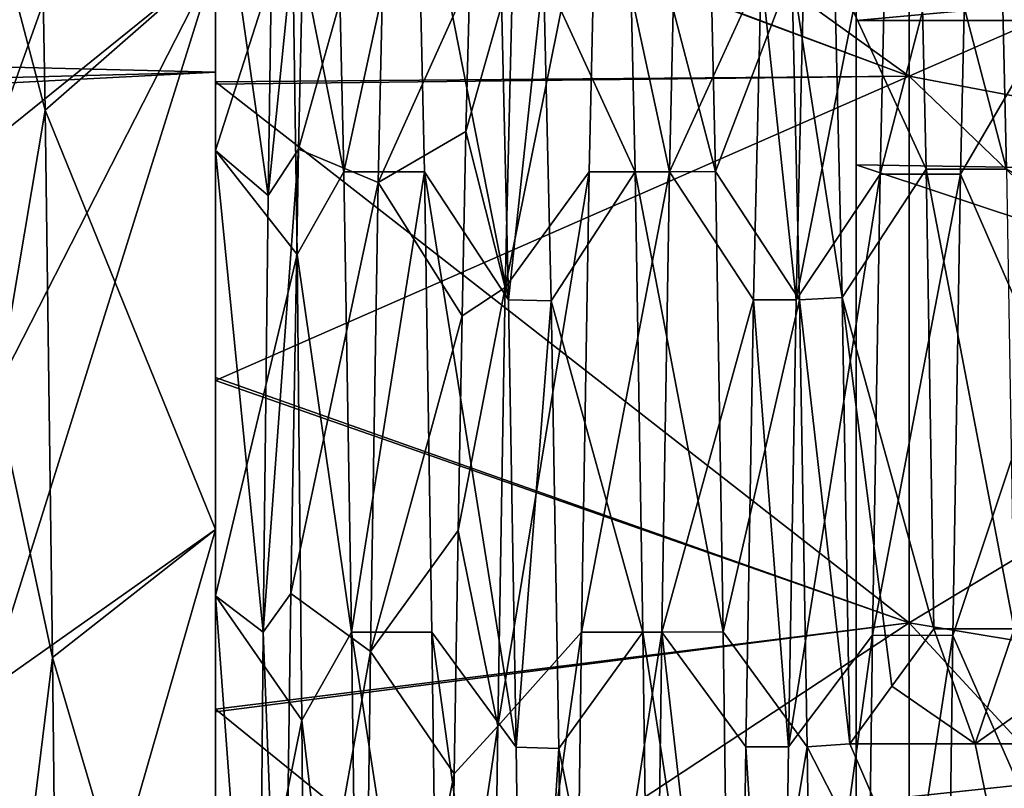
# Model space of a CAD drawing. Header units: millimetres. Extents: x -27 to 78, y -1 to 325.
# Tile 80 of 128: x 50.33 to 53.71, y 79.67 to 82.31. Entities that reach past the tile are written whole.
import ezdxf

# ---------------------------------------------------------------- set-up
doc = ezdxf.new("R2010")
doc.units = ezdxf.units.MM
doc.header["$LTSCALE"] = 65.185185
for name, color, linetype in [('105', 7, 'CONTINUOUS'), ('106', 7, 'CONTINUOUS'), ('115', 7, 'CONTINUOUS'), ('116', 7, 'CONTINUOUS'), ('117', 7, 'CONTINUOUS'), ('118', 7, 'CONTINUOUS'), ('119', 7, 'CONTINUOUS'), ('120', 7, 'CONTINUOUS'), ('121', 7, 'CONTINUOUS'), ('122', 7, 'CONTINUOUS'), ('123', 7, 'CONTINUOUS'), ('14', 7, 'CONTINUOUS'), ('22', 7, 'CONTINUOUS'), ('225', 7, 'CONTINUOUS'), ('226', 7, 'CONTINUOUS'), ('228', 7, 'CONTINUOUS'), ('229', 7, 'CONTINUOUS'), ('230', 7, 'CONTINUOUS'), ('235', 7, 'CONTINUOUS'), ('253', 7, 'CONTINUOUS'), ('254', 7, 'CONTINUOUS'), ('257', 7, 'CONTINUOUS'), ('34', 7, 'CONTINUOUS'), ('37', 7, 'CONTINUOUS')]:
    doc.layers.add(name, color=color, linetype=linetype)

msp = doc.modelspace()

# ---------------------------------------------------------------- linework, layer by layer
at = {"layer": '105', "color": 7, "linetype": 'CONTINUOUS', "true_color": 0x96918c}
for points in [[(51.9794, 82.479, 5.5196), (52.1259, 82.4769, 5.5256), (52.0058, 81.3513, 8.0907), (51.9794, 82.479, 5.5196)], [(52.1259, 82.4769, 5.5256), (52.1522, 81.3476, 8.0975), (52.0058, 81.3513, 8.0907), (52.1259, 82.4769, 5.5256)], [(52.0058, 81.3513, 8.0907), (52.1522, 81.3476, 8.0975), (52.0321, 79.8157, 10.4413), (52.0058, 81.3513, 8.0907)], [(52.1522, 81.3476, 8.0975), (52.1785, 79.8107, 10.4476), (52.0321, 79.8157, 10.4413), (52.1522, 81.3476, 8.0975)], [(52.0321, 79.8157, 10.4413), (52.1785, 79.8107, 10.4476), (52.0584, 77.9141, 12.507), (52.0321, 79.8157, 10.4413)], [(52.1785, 79.8107, 10.4476), (52.2048, 77.9083, 12.5124), (52.0584, 77.9141, 12.507), (52.1785, 79.8107, 10.4476)]]:
    msp.add_3dface(points, dxfattribs=at)
at = {"layer": '106', "color": 7, "linetype": 'CONTINUOUS', "true_color": 0x96918c}
for points in [[(51.9951, 81.394, -8.0113), (52.0211, 82.4993, -5.4602), (51.8601, 81.9298, -6.9157), (51.9951, 81.394, -8.0113)], [(51.8601, 81.9298, -6.9157), (52.0211, 82.4993, -5.4602), (51.8735, 82.4539, -5.5922), (51.8601, 81.9298, -6.9157)], [(51.8468, 81.2968, -8.1905), (51.9951, 81.394, -8.0113), (51.8601, 81.9298, -6.9157), (51.8468, 81.2968, -8.1905)], [(51.969, 79.8877, -10.3481), (51.9951, 81.394, -8.0113), (51.8335, 80.5596, -9.4077), (51.969, 79.8877, -10.3481)], [(51.8335, 80.5596, -9.4077), (51.9951, 81.394, -8.0113), (51.8468, 81.2968, -8.1905), (51.8335, 80.5596, -9.4077)], [(51.8201, 79.7233, -10.5588), (51.969, 79.8877, -10.3481), (51.8335, 80.5596, -9.4077), (51.8201, 79.7233, -10.5588)], [(51.943, 78.0206, -12.4082), (51.969, 79.8877, -10.3481), (51.8069, 78.7938, -11.6359), (51.943, 78.0206, -12.4082)], [(51.8069, 78.7938, -11.6359), (51.969, 79.8877, -10.3481), (51.8201, 79.7233, -10.5588), (51.8069, 78.7938, -11.6359)]]:
    msp.add_3dface(points, dxfattribs=at)
at = {"layer": '115', "color": 7, "linetype": 'CONTINUOUS', "true_color": 0x96918c}
for points in [[(51, 81.8638, 8.1926), (51, 82.5152, 10.5291), (51, 82.9846, 5.5857), (51, 81.8638, 8.1926)], [(51, 82.9846, -5.5857), (51, 82.5152, -10.5291), (51, 81.8638, -8.1926), (51, 82.9846, -5.5857)], [(51, 80.5628, 13.0374), (51, 82.5152, 10.5291), (51, 81.8638, 8.1926), (51, 80.5628, 13.0374)], [(51, 82.5152, -10.5291), (51, 80.5628, -13.0374), (51, 81.8638, -8.1926), (51, 82.5152, -10.5291)], [(51, 80.3349, 10.5862), (51, 80.5628, 13.0374), (51, 81.8638, 8.1926), (51, 80.3349, 10.5862)], [(51, 81.8638, -8.1926), (51, 80.5628, -13.0374), (51, 80.3349, -10.5862), (51, 81.8638, -8.1926)], [(51, 78.2233, 15.1911), (51, 80.5628, 13.0374), (51, 78.4408, 12.6992), (51, 78.2233, 15.1911)], [(51, 78.4408, 12.6992), (51, 80.5628, 13.0374), (51, 80.3349, 10.5862), (51, 78.4408, 12.6992)], [(51, 80.5628, -13.0374), (51, 78.2233, -15.1911), (51, 80.3349, -10.5862), (51, 80.5628, -13.0374)], [(51, 80.3349, -10.5862), (51, 78.2233, -15.1911), (51, 78.4408, -12.6992), (51, 80.3349, -10.5862)]]:
    msp.add_3dface(points, dxfattribs=at)
at = {"layer": '116', "color": 7, "linetype": 'CONTINUOUS', "true_color": 0x96918c}
for points in [[(51, 83.0114, -12.6833), (51, 83.8318, -11.5292), (53.3818, 82.1188, -13.4017), (51, 83.0114, -12.6833)], [(53.3818, 82.1188, -13.4017), (51, 83.8318, -11.5292), (53.3818, 83.6452, -11.3707), (53.3818, 82.1188, -13.4017)], [(53.3818, 82.1188, -13.4017), (53.3818, 83.6452, -11.3707), (55.7501, 81.6722, -13.0209), (53.3818, 82.1188, -13.4017)], [(53.3818, 83.6452, -11.3707), (55.7501, 83.1553, -11.0477), (55.7501, 81.6722, -13.0209), (53.3818, 83.6452, -11.3707)], [(51, 82.1003, -13.7957), (51, 83.0114, -12.6833), (53.3818, 82.1188, -13.4017), (51, 82.1003, -13.7957)], [(53.3818, 80.2419, -15.3327), (51, 82.1003, -13.7957), (53.3818, 82.1188, -13.4017), (53.3818, 80.2419, -15.3327)], [(53.3818, 80.2419, -15.3327), (53.3818, 82.1188, -13.4017), (55.7501, 79.8487, -14.8971), (53.3818, 80.2419, -15.3327)], [(53.3818, 82.1188, -13.4017), (55.7501, 81.6722, -13.0209), (55.7501, 79.8487, -14.8971), (53.3818, 82.1188, -13.4017)], [(51, 81.0842, -14.8731), (51, 82.1003, -13.7957), (53.3818, 80.2419, -15.3327), (51, 81.0842, -14.8731)], [(51, 79.9457, -15.9151), (51, 81.0842, -14.8731), (53.3818, 80.2419, -15.3327), (51, 79.9457, -15.9151)], [(53.3818, 78.0117, -17.0835), (51, 79.9457, -15.9151), (53.3818, 80.2419, -15.3327), (53.3818, 78.0117, -17.0835)], [(53.3818, 78.0117, -17.0835), (53.3818, 80.2419, -15.3327), (55.7501, 77.6819, -16.5982), (53.3818, 78.0117, -17.0835)], [(53.3818, 80.2419, -15.3327), (55.7501, 79.8487, -14.8971), (55.7501, 77.6819, -16.5982), (53.3818, 80.2419, -15.3327)], [(51, 78.6809, -16.9104), (51, 79.9457, -15.9151), (53.3818, 78.0117, -17.0835), (51, 78.6809, -16.9104)]]:
    msp.add_3dface(points, dxfattribs=at)
at = {"layer": '117', "color": 7, "linetype": 'CONTINUOUS', "true_color": 0x96918c}
for points in [[(53.3818, 83.6452, 11.3707), (51, 83.0039, 12.6931), (53.3818, 82.1188, 13.4017), (53.3818, 83.6452, 11.3707)], [(53.3818, 83.6452, 11.3707), (53.3818, 82.1188, 13.4017), (55.7501, 83.1553, 11.0477), (53.3818, 83.6452, 11.3707)], [(53.3818, 82.1188, 13.4017), (55.7501, 81.6722, 13.0209), (55.7501, 83.1553, 11.0477), (53.3818, 82.1188, 13.4017)], [(51, 83.0039, 12.6931), (51, 82.0915, 13.8057), (53.3818, 82.1188, 13.4017), (51, 83.0039, 12.6931)], [(51, 82.0915, 13.8057), (51, 81.0748, 14.8824), (53.3818, 82.1188, 13.4017), (51, 82.0915, 13.8057)], [(53.3818, 82.1188, 13.4017), (51, 81.0748, 14.8824), (53.3818, 80.2419, 15.3327), (53.3818, 82.1188, 13.4017)], [(53.3818, 82.1188, 13.4017), (53.3818, 80.2419, 15.3327), (55.7501, 81.6722, 13.0209), (53.3818, 82.1188, 13.4017)], [(53.3818, 80.2419, 15.3327), (55.7501, 79.8487, 14.8971), (55.7501, 81.6722, 13.0209), (53.3818, 80.2419, 15.3327)], [(51, 81.0748, 14.8824), (51, 79.9364, 15.9231), (53.3818, 80.2419, 15.3327), (51, 81.0748, 14.8824)], [(51, 79.9364, 15.9231), (51, 78.6719, 16.9169), (53.3818, 80.2419, 15.3327), (51, 79.9364, 15.9231)], [(53.3818, 80.2419, 15.3327), (51, 78.6719, 16.9169), (53.3818, 78.0117, 17.0835), (53.3818, 80.2419, 15.3327)], [(53.3818, 80.2419, 15.3327), (53.3818, 78.0117, 17.0835), (55.7501, 79.8487, 14.8971), (53.3818, 80.2419, 15.3327)], [(53.3818, 78.0117, 17.0835), (55.7501, 77.6819, 16.5982), (55.7501, 79.8487, 14.8971), (53.3818, 78.0117, 17.0835)]]:
    msp.add_3dface(points, dxfattribs=at)
at = {"layer": '118', "color": 7, "linetype": 'CONTINUOUS', "true_color": 0x96918c}
for points in [[(51, 81.8638, 8.1926), (51, 82.9846, 5.5857), (51.2631, 82.686, 5.6461), (51, 81.8638, 8.1926)], [(51, 82.9846, -5.5857), (51, 81.8638, -8.1926), (51.1803, 81.7097, -8.0984), (51, 82.9846, -5.5857)], [(51.1967, 82.8024, -5.5104), (51, 82.9846, -5.5857), (51.1803, 81.7097, -8.0984), (51.1967, 82.8024, -5.5104)], [(51.2799, 81.5065, 8.2658), (51, 81.8638, 8.1926), (51.2631, 82.686, 5.6461), (51.2799, 81.5065, 8.2658)], [(51, 80.3349, 10.5862), (51, 81.8638, 8.1926), (51.2799, 81.5065, 8.2658), (51, 80.3349, 10.5862)], [(51, 81.8638, -8.1926), (51, 80.3349, -10.5862), (51.1639, 80.21, -10.4797), (51, 81.8638, -8.1926)], [(51.1803, 81.7097, -8.0984), (51, 81.8638, -8.1926), (51.1639, 80.21, -10.4797), (51.1803, 81.7097, -8.0984)], [(51.2968, 79.9082, 10.6526), (51, 80.3349, 10.5862), (51.2799, 81.5065, 8.2658), (51.2968, 79.9082, 10.6526)], [(51, 78.4408, 12.6992), (51, 80.3349, 10.5862), (51.2968, 79.9082, 10.6526), (51, 78.4408, 12.6992)], [(51, 80.3349, -10.5862), (51, 78.4408, -12.6992), (51.1475, 78.3423, -12.5893), (51, 80.3349, -10.5862)], [(51.1639, 80.21, -10.4797), (51, 80.3349, -10.5862), (51.1475, 78.3423, -12.5893), (51.1639, 80.21, -10.4797)], [(51.3137, 77.9348, 12.7405), (51, 78.4408, 12.6992), (51.2968, 79.9082, 10.6526), (51.3137, 77.9348, 12.7405)]]:
    msp.add_3dface(points, dxfattribs=at)
at = {"layer": '119', "color": 7, "linetype": 'CONTINUOUS', "true_color": 0x96918c}
for points in [[(53.467, 80.222, 10.7333), (53.609, 79.8271, 10.4266), (53.3226, 80.0245, 10.5799), (53.467, 80.222, 10.7333)], [(53.7432, 80.222, 10.7333), (53.609, 79.8271, 10.4266), (53.467, 80.222, 10.7333), (53.7432, 80.222, 10.7333)], [(53.8886, 80.0231, 10.5788), (53.609, 79.8271, 10.4266), (53.7432, 80.222, 10.7333), (53.8886, 80.0231, 10.5788)], [(53.609, 79.8271, 10.4266), (53.1783, 79.8271, 10.4266), (53.3226, 80.0245, 10.5799), (53.609, 79.8271, 10.4266)], [(54.0319, 79.8271, 10.4266), (53.609, 79.8271, 10.4266), (53.8886, 80.0231, 10.5788), (54.0319, 79.8271, 10.4266)]]:
    msp.add_3dface(points, dxfattribs=at)
at = {"layer": '120', "color": 7, "linetype": 'CONTINUOUS', "true_color": 0x96918c}
for points in [[(51.1967, 82.8024, -5.5104), (51.1803, 81.7097, -8.0984), (51.3102, 82.9875, -5.5771), (51.1967, 82.8024, -5.5104)], [(51.3102, 82.9875, -5.5771), (51.1803, 81.7097, -8.0984), (51.2844, 81.8686, -8.1836), (51.3102, 82.9875, -5.5771)], [(51.4408, 81.7911, 8.3285), (51.2631, 82.686, 5.6461), (51.4145, 82.952, 5.6817), (51.4408, 81.7911, 8.3285)], [(52.0211, 82.4993, -5.4602), (51.9951, 81.394, -8.0113), (52.3092, 82.952, -5.6817), (52.0211, 82.4993, -5.4602)], [(52.3092, 82.952, -5.6817), (51.9951, 81.394, -8.0113), (52.2829, 81.7912, -8.3284), (52.3092, 82.952, -5.6817)], [(52.4408, 81.7909, 8.3288), (52.1259, 82.4769, 5.5256), (52.4145, 82.9519, 5.682), (52.4408, 81.7909, 8.3288)], [(53.0206, 82.4792, -5.5191), (52.9942, 81.3517, -8.0899), (53.3091, 82.9463, -5.6983), (53.0206, 82.4792, -5.5191)], [(53.3091, 82.9463, -5.6983), (52.9942, 81.3517, -8.0899), (53.2828, 81.7828, -8.3438), (53.3091, 82.9463, -5.6983)], [(53.4406, 81.7997, 8.3126), (53.1257, 82.4833, 5.5069), (53.4143, 82.9577, 5.6649), (53.4406, 81.7997, 8.3126)], [(51.2799, 81.5065, 8.2658), (51.2631, 82.686, 5.6461), (51.4408, 81.7911, 8.3285), (51.2799, 81.5065, 8.2658)], [(52.1522, 81.3476, 8.0975), (52.1259, 82.4769, 5.5256), (52.4408, 81.7909, 8.3288), (52.1522, 81.3476, 8.0975)], [(53.152, 81.359, 8.0764), (53.1257, 82.4833, 5.5069), (53.4406, 81.7997, 8.3126), (53.152, 81.359, 8.0764)], [(51.1803, 81.7097, -8.0984), (51.1639, 80.21, -10.4797), (51.2844, 81.8686, -8.1836), (51.1803, 81.7097, -8.0984)], [(51.2844, 81.8686, -8.1836), (51.1639, 80.21, -10.4797), (51.2586, 80.3427, -10.5759), (51.2844, 81.8686, -8.1836)], [(51.4671, 80.2103, 10.7483), (51.2799, 81.5065, 8.2658), (51.4408, 81.7911, 8.3285), (51.4671, 80.2103, 10.7483)], [(51.9951, 81.394, -8.0113), (51.969, 79.8877, -10.3481), (52.2829, 81.7912, -8.3284), (51.9951, 81.394, -8.0113)], [(52.2829, 81.7912, -8.3284), (51.969, 79.8877, -10.3481), (52.2566, 80.2105, -10.748), (52.2829, 81.7912, -8.3284)], [(52.4671, 80.2102, 10.7485), (52.1522, 81.3476, 8.0975), (52.4408, 81.7909, 8.3288), (52.4671, 80.2102, 10.7485)], [(52.9942, 81.3517, -8.0899), (52.968, 79.8165, -10.4402), (53.2828, 81.7828, -8.3438), (52.9942, 81.3517, -8.0899)], [(53.2828, 81.7828, -8.3438), (52.968, 79.8165, -10.4402), (53.2565, 80.1999, -10.7617), (53.2828, 81.7828, -8.3438)], [(53.467, 80.222, 10.7333), (53.152, 81.359, 8.0764), (53.4406, 81.7997, 8.3126), (53.467, 80.222, 10.7333)], [(51.2968, 79.9082, 10.6526), (51.2799, 81.5065, 8.2658), (51.4671, 80.2103, 10.7483), (51.2968, 79.9082, 10.6526)], [(52.1785, 79.8107, 10.4476), (52.1522, 81.3476, 8.0975), (52.4671, 80.2102, 10.7485), (52.1785, 79.8107, 10.4476)], [(53.3226, 80.0245, 10.5799), (53.1783, 79.8271, 10.4266), (53.152, 81.359, 8.0764), (53.3226, 80.0245, 10.5799)], [(53.467, 80.222, 10.7333), (53.3226, 80.0245, 10.5799), (53.152, 81.359, 8.0764), (53.467, 80.222, 10.7333)], [(51.2586, 80.3427, -10.5759), (51.1639, 80.21, -10.4797), (51.2327, 78.4495, -12.6909), (51.2586, 80.3427, -10.5759)], [(51.1639, 80.21, -10.4797), (51.1475, 78.3423, -12.5893), (51.2327, 78.4495, -12.6909), (51.1639, 80.21, -10.4797)], [(51.4934, 78.2527, 12.8749), (51.2968, 79.9082, 10.6526), (51.4671, 80.2103, 10.7483), (51.4934, 78.2527, 12.8749)], [(51.969, 79.8877, -10.3481), (51.943, 78.0206, -12.4082), (52.2566, 80.2105, -10.748), (51.969, 79.8877, -10.3481)], [(52.2566, 80.2105, -10.748), (51.943, 78.0206, -12.4082), (52.2303, 78.2532, -12.8745), (52.2566, 80.2105, -10.748)], [(52.4934, 78.2527, 12.875), (52.1785, 79.8107, 10.4476), (52.4671, 80.2102, 10.7485), (52.4934, 78.2527, 12.875)], [(52.968, 79.8165, -10.4402), (52.9416, 77.9153, -12.5059), (53.2565, 80.1999, -10.7617), (52.968, 79.8165, -10.4402)], [(53.2565, 80.1999, -10.7617), (52.9416, 77.9153, -12.5059), (53.2301, 78.2406, -12.8861), (53.2565, 80.1999, -10.7617)], [(51.3137, 77.9348, 12.7405), (51.2968, 79.9082, 10.6526), (51.4934, 78.2527, 12.8749), (51.3137, 77.9348, 12.7405)], [(52.2048, 77.9083, 12.5124), (52.1785, 79.8107, 10.4476), (52.4934, 78.2527, 12.875), (52.2048, 77.9083, 12.5124)]]:
    msp.add_3dface(points, dxfattribs=at)
at = {"layer": '121', "color": 7, "linetype": 'CONTINUOUS', "true_color": 0x96918c}
for points in [[(51.5585, 81.754, -8.3968), (51.8735, 82.4539, -5.5922), (51.5851, 82.9368, -5.7259), (51.5585, 81.754, -8.3968)], [(51.9794, 82.479, 5.5196), (52.0058, 81.3513, 8.0907), (51.6908, 82.9519, 5.682), (51.9794, 82.479, 5.5196)], [(51.6908, 82.9519, 5.682), (52.0058, 81.3513, 8.0907), (51.7171, 81.7909, 8.3288), (51.6908, 82.9519, 5.682)], [(52.5592, 81.7913, -8.3282), (52.8742, 82.4791, -5.5192), (52.5855, 82.9521, -5.6813), (52.5592, 81.7913, -8.3282)], [(52.6908, 82.9522, 5.681), (52.9794, 82.4792, 5.5191), (52.7171, 81.7916, 8.3277), (52.6908, 82.9522, 5.681)], [(53.559, 81.7822, -8.3449), (53.8697, 82.3164, -5.9723), (53.5853, 82.946, -5.6993), (53.559, 81.7822, -8.3449)], [(53.9739, 82.6616, 4.9558), (54, 81.6337, 7.5454), (53.6906, 82.9581, 5.6639), (53.9739, 82.6616, 4.9558)], [(53.6906, 82.9581, 5.6639), (54, 81.6337, 7.5454), (53.7169, 81.8, 8.312), (53.6906, 82.9581, 5.6639)], [(51.8601, 81.9298, -6.9157), (51.8735, 82.4539, -5.5922), (51.5585, 81.754, -8.3968), (51.8601, 81.9298, -6.9157)], [(52.8479, 81.3515, -8.0902), (52.8742, 82.4791, -5.5192), (52.5592, 81.7913, -8.3282), (52.8479, 81.3515, -8.0902)], [(52.9794, 82.4792, 5.5191), (53.0058, 81.3515, 8.0903), (52.7171, 81.7916, 8.3277), (52.9794, 82.4792, 5.5191)], [(53.8436, 81.1304, -8.4861), (53.8697, 82.3164, -5.9723), (53.559, 81.7822, -8.3449), (53.8436, 81.1304, -8.4861)], [(51.8468, 81.2968, -8.1905), (51.8601, 81.9298, -6.9157), (51.5585, 81.754, -8.3968), (51.8468, 81.2968, -8.1905)], [(52.0058, 81.3513, 8.0907), (52.0321, 79.8157, 10.4413), (51.7171, 81.7909, 8.3288), (52.0058, 81.3513, 8.0907)], [(51.7171, 81.7909, 8.3288), (52.0321, 79.8157, 10.4413), (51.7434, 80.2102, 10.7484), (51.7171, 81.7909, 8.3288)], [(52.5329, 80.2105, -10.7481), (52.8479, 81.3515, -8.0902), (52.5592, 81.7913, -8.3282), (52.5329, 80.2105, -10.7481)], [(52.7171, 81.7916, 8.3277), (53.0058, 81.3515, 8.0903), (52.7434, 80.211, 10.7474), (52.7171, 81.7916, 8.3277)], [(53.5327, 80.199, -10.7628), (53.8436, 81.1304, -8.4861), (53.559, 81.7822, -8.3449), (53.5327, 80.199, -10.7628)], [(51.5319, 80.1434, -10.8337), (51.8468, 81.2968, -8.1905), (51.5585, 81.754, -8.3968), (51.5319, 80.1434, -10.8337)], [(52.8215, 79.8162, -10.4406), (52.8479, 81.3515, -8.0902), (52.5329, 80.2105, -10.7481), (52.8215, 79.8162, -10.4406)], [(53.0058, 81.3515, 8.0903), (53.0321, 79.8159, 10.4409), (52.7434, 80.211, 10.7474), (53.0058, 81.3515, 8.0903)], [(51.8335, 80.5596, -9.4077), (51.8468, 81.2968, -8.1905), (51.5319, 80.1434, -10.8337), (51.8335, 80.5596, -9.4077)], [(53.8176, 79.5507, -10.7731), (53.8436, 81.1304, -8.4861), (53.5327, 80.199, -10.7628), (53.8176, 79.5507, -10.7731)], [(51.8201, 79.7233, -10.5588), (51.8335, 80.5596, -9.4077), (51.5319, 80.1434, -10.8337), (51.8201, 79.7233, -10.5588)], [(52.0321, 79.8157, 10.4413), (52.0584, 77.9141, 12.507), (51.7434, 80.2102, 10.7484), (52.0321, 79.8157, 10.4413)], [(51.7434, 80.2102, 10.7484), (52.0584, 77.9141, 12.507), (51.7697, 78.2527, 12.8749), (51.7434, 80.2102, 10.7484)], [(52.5066, 78.2528, -12.8748), (52.7953, 77.915, -12.5062), (52.5329, 80.2105, -10.7481), (52.5066, 78.2528, -12.8748)], [(52.7953, 77.915, -12.5062), (52.8215, 79.8162, -10.4406), (52.5329, 80.2105, -10.7481), (52.7953, 77.915, -12.5062)], [(52.7434, 80.211, 10.7474), (53.0321, 79.8159, 10.4409), (52.7697, 78.2535, 12.8742), (52.7434, 80.211, 10.7474)], [(53.5064, 78.2393, -12.8873), (53.8176, 79.5507, -10.7731), (53.5327, 80.199, -10.7628), (53.5064, 78.2393, -12.8873)], [(51.5053, 78.1499, -12.9688), (51.8201, 79.7233, -10.5588), (51.5319, 80.1434, -10.8337), (51.5053, 78.1499, -12.9688)], [(53.0321, 79.8159, 10.4409), (53.0584, 77.9143, 12.5068), (52.7697, 78.2535, 12.8742), (53.0321, 79.8159, 10.4409)], [(51.8069, 78.7938, -11.6359), (51.8201, 79.7233, -10.5588), (51.5053, 78.1499, -12.9688), (51.8069, 78.7938, -11.6359)]]:
    msp.add_3dface(points, dxfattribs=at)
at = {"layer": '122', "color": 7, "linetype": 'CONTINUOUS', "true_color": 0x96918c}
for points in [[(51.4408, 81.7911, 8.3285), (51.4145, 82.952, 5.6817), (51.6908, 82.9519, 5.682), (51.4408, 81.7911, 8.3285)], [(51.4408, 81.7911, 8.3285), (51.6908, 82.9519, 5.682), (51.7171, 81.7909, 8.3288), (51.4408, 81.7911, 8.3285)], [(51.4671, 80.2103, 10.7483), (51.4408, 81.7911, 8.3285), (51.7171, 81.7909, 8.3288), (51.4671, 80.2103, 10.7483)], [(51.4671, 80.2103, 10.7483), (51.7171, 81.7909, 8.3288), (51.7434, 80.2102, 10.7484), (51.4671, 80.2103, 10.7483)], [(51.4934, 78.2527, 12.8749), (51.4671, 80.2103, 10.7483), (51.7697, 78.2527, 12.8749), (51.4934, 78.2527, 12.8749)], [(51.4671, 80.2103, 10.7483), (51.7434, 80.2102, 10.7484), (51.7697, 78.2527, 12.8749), (51.4671, 80.2103, 10.7483)]]:
    msp.add_3dface(points, dxfattribs=at)
at = {"layer": '123', "color": 7, "linetype": 'CONTINUOUS', "true_color": 0x96918c}
for points in [[(51.3102, 82.9875, -5.5771), (51.2844, 81.8686, -8.1836), (51.5851, 82.9368, -5.7259), (51.3102, 82.9875, -5.5771)], [(51.2844, 81.8686, -8.1836), (51.5585, 81.754, -8.3968), (51.5851, 82.9368, -5.7259), (51.2844, 81.8686, -8.1836)], [(51.2844, 81.8686, -8.1836), (51.2586, 80.3427, -10.5759), (51.5585, 81.754, -8.3968), (51.2844, 81.8686, -8.1836)], [(51.2586, 80.3427, -10.5759), (51.5319, 80.1434, -10.8337), (51.5585, 81.754, -8.3968), (51.2586, 80.3427, -10.5759)], [(51.2586, 80.3427, -10.5759), (51.2327, 78.4495, -12.6909), (51.5319, 80.1434, -10.8337), (51.2586, 80.3427, -10.5759)], [(51.2327, 78.4495, -12.6909), (51.5053, 78.1499, -12.9688), (51.5319, 80.1434, -10.8337), (51.2327, 78.4495, -12.6909)]]:
    msp.add_3dface(points, dxfattribs=at)
at = {"layer": '14', "color": 7, "linetype": 'CONTINUOUS', "true_color": 0x96918c}
for points in [[(51, 84.4003, -13.0786), (51, 82.1331, -15.7332), (12.9221, 83.0352, -14.776), (51, 84.4003, -13.0786)], [(51, 82.1335, 15.7327), (51, 84.4005, 13.0782), (12.9386, 83.0502, 14.7594), (51, 82.1335, 15.7327)], [(10.6806, 81.0579, 16.7392), (51, 82.1335, 15.7327), (12.9386, 83.0502, 14.7594), (10.6806, 81.0579, 16.7392)], [(12.9221, 83.0352, -14.776), (51, 82.1331, -15.7332), (10.6905, 81.0668, -16.7317), (12.9221, 83.0352, -14.776)], [(51, 79.4787, 18.0002), (51, 82.1335, 15.7327), (9.3804, 79.9487, 17.649), (51, 79.4787, 18.0002)], [(9.3804, 79.9487, 17.649), (51, 82.1335, 15.7327), (10.6806, 81.0579, 16.7392), (9.3804, 79.9487, 17.649)], [(51, 82.1331, -15.7332), (51, 79.4785, -18.0004), (10.6905, 81.0668, -16.7317), (51, 82.1331, -15.7332)], [(10.6905, 81.0668, -16.7317), (51, 79.4785, -18.0004), (9.3989, 79.9645, -17.637), (10.6905, 81.0668, -16.7317)], [(7.9868, 78.8011, 18.4733), (51, 79.4787, 18.0002), (9.3804, 79.9487, 17.649), (7.9868, 78.8011, 18.4733)], [(9.3989, 79.9645, -17.637), (51, 79.4785, -18.0004), (8.0002, 78.8121, -18.4661), (9.3989, 79.9645, -17.637)]]:
    msp.add_3dface(points, dxfattribs=at)
at = {"layer": '22', "color": 7, "linetype": 'CONTINUOUS', "true_color": 0x96918c}
for points in [[(51, 84.4005, 13.0782), (51, 82.1335, 15.7327), (51, 82.0915, 13.8057), (51, 84.4005, 13.0782)], [(51, 83.0039, 12.6931), (51, 84.4005, 13.0782), (51, 82.0915, 13.8057), (51, 83.0039, 12.6931)], [(51, 82.1331, -15.7332), (51, 84.4003, -13.0786), (51, 81.0842, -14.8731), (51, 82.1331, -15.7332)], [(51, 81.0842, -14.8731), (51, 84.4003, -13.0786), (51, 82.1003, -13.7957), (51, 81.0842, -14.8731)], [(51, 82.1003, -13.7957), (51, 84.4003, -13.0786), (51, 83.0114, -12.6833), (51, 82.1003, -13.7957)], [(51, 82.1335, 15.7327), (51, 79.4787, 18.0002), (51, 79.9364, 15.9231), (51, 82.1335, 15.7327)], [(51, 82.0915, 13.8057), (51, 82.1335, 15.7327), (51, 81.0748, 14.8824), (51, 82.0915, 13.8057)], [(51, 81.0748, 14.8824), (51, 82.1335, 15.7327), (51, 79.9364, 15.9231), (51, 81.0748, 14.8824)], [(51, 79.4785, -18.0004), (51, 82.1331, -15.7332), (51, 77.3, -17.8322), (51, 79.4785, -18.0004)], [(51, 77.3, -17.8322), (51, 82.1331, -15.7332), (51, 78.6809, -16.9104), (51, 77.3, -17.8322)], [(51, 78.6809, -16.9104), (51, 82.1331, -15.7332), (51, 79.9457, -15.9151), (51, 78.6809, -16.9104)], [(51, 79.9457, -15.9151), (51, 82.1331, -15.7332), (51, 81.0842, -14.8731), (51, 79.9457, -15.9151)], [(51, 79.9364, 15.9231), (51, 79.4787, 18.0002), (51, 78.6719, 16.9169), (51, 79.9364, 15.9231)]]:
    msp.add_3dface(points, dxfattribs=at)
at = {"layer": '225', "color": 7, "linetype": 'CONTINUOUS', "true_color": 0x96918c}
for points in [[(53.1257, 82.4833, 5.5069), (53.152, 81.359, 8.0764), (52.9794, 82.4792, 5.5191), (53.1257, 82.4833, 5.5069)], [(53.152, 81.359, 8.0764), (53.0058, 81.3515, 8.0903), (52.9794, 82.4792, 5.5191), (53.152, 81.359, 8.0764)], [(53.152, 81.359, 8.0764), (53.1783, 79.8271, 10.4266), (53.0058, 81.3515, 8.0903), (53.152, 81.359, 8.0764)], [(53.1783, 79.8271, 10.4266), (53.0321, 79.8159, 10.4409), (53.0058, 81.3515, 8.0903), (53.1783, 79.8271, 10.4266)], [(53.1783, 79.8271, 10.4266), (54, 77.9312, 12.4912), (53.0321, 79.8159, 10.4409), (53.1783, 79.8271, 10.4266)], [(54, 77.9312, 12.4912), (53.0584, 77.9143, 12.5068), (53.0321, 79.8159, 10.4409), (54, 77.9312, 12.4912)], [(54, 77.9312, 12.4912), (53.1783, 79.8271, 10.4266), (53.609, 79.8271, 10.4266), (54, 77.9312, 12.4912)], [(54.0319, 79.8271, 10.4266), (54, 77.9312, 12.4912), (53.609, 79.8271, 10.4266), (54.0319, 79.8271, 10.4266)]]:
    msp.add_3dface(points, dxfattribs=at)
at = {"layer": '226', "color": 7, "linetype": 'CONTINUOUS', "true_color": 0x96918c}
for points in [[(52.9942, 81.3517, -8.0899), (52.8742, 82.4791, -5.5192), (52.8479, 81.3515, -8.0902), (52.9942, 81.3517, -8.0899)], [(52.9942, 81.3517, -8.0899), (53.0206, 82.4792, -5.5191), (52.8742, 82.4791, -5.5192), (52.9942, 81.3517, -8.0899)], [(52.968, 79.8165, -10.4402), (52.8479, 81.3515, -8.0902), (52.8215, 79.8162, -10.4406), (52.968, 79.8165, -10.4402)], [(52.968, 79.8165, -10.4402), (52.9942, 81.3517, -8.0899), (52.8479, 81.3515, -8.0902), (52.968, 79.8165, -10.4402)], [(52.9416, 77.9153, -12.5059), (52.8215, 79.8162, -10.4406), (52.7953, 77.915, -12.5062), (52.9416, 77.9153, -12.5059)], [(52.9416, 77.9153, -12.5059), (52.968, 79.8165, -10.4402), (52.8215, 79.8162, -10.4406), (52.9416, 77.9153, -12.5059)]]:
    msp.add_3dface(points, dxfattribs=at)
at = {"layer": '228', "color": 7, "linetype": 'CONTINUOUS', "true_color": 0x96918c}
for points in [[(52.4145, 82.9519, 5.682), (52.6908, 82.9522, 5.681), (52.7171, 81.7916, 8.3277), (52.4145, 82.9519, 5.682)], [(52.4408, 81.7909, 8.3288), (52.4145, 82.9519, 5.682), (52.7171, 81.7916, 8.3277), (52.4408, 81.7909, 8.3288)], [(52.4408, 81.7909, 8.3288), (52.7171, 81.7916, 8.3277), (52.7434, 80.211, 10.7474), (52.4408, 81.7909, 8.3288)], [(52.4671, 80.2102, 10.7485), (52.4408, 81.7909, 8.3288), (52.7434, 80.211, 10.7474), (52.4671, 80.2102, 10.7485)], [(52.4671, 80.2102, 10.7485), (52.7434, 80.211, 10.7474), (52.7697, 78.2535, 12.8742), (52.4671, 80.2102, 10.7485)], [(52.4934, 78.2527, 12.875), (52.4671, 80.2102, 10.7485), (52.7697, 78.2535, 12.8742), (52.4934, 78.2527, 12.875)]]:
    msp.add_3dface(points, dxfattribs=at)
at = {"layer": '229', "color": 7, "linetype": 'CONTINUOUS', "true_color": 0x96918c}
for points in [[(52.3092, 82.952, -5.6817), (52.2829, 81.7912, -8.3284), (52.5592, 81.7913, -8.3282), (52.3092, 82.952, -5.6817)], [(52.3092, 82.952, -5.6817), (52.5592, 81.7913, -8.3282), (52.5855, 82.9521, -5.6813), (52.3092, 82.952, -5.6817)], [(52.2829, 81.7912, -8.3284), (52.2566, 80.2105, -10.748), (52.5592, 81.7913, -8.3282), (52.2829, 81.7912, -8.3284)], [(52.2566, 80.2105, -10.748), (52.5329, 80.2105, -10.7481), (52.5592, 81.7913, -8.3282), (52.2566, 80.2105, -10.748)], [(52.2566, 80.2105, -10.748), (52.2303, 78.2532, -12.8745), (52.5329, 80.2105, -10.7481), (52.2566, 80.2105, -10.748)], [(52.2303, 78.2532, -12.8745), (52.5066, 78.2528, -12.8748), (52.5329, 80.2105, -10.7481), (52.2303, 78.2532, -12.8745)]]:
    msp.add_3dface(points, dxfattribs=at)
at = {"layer": '230', "color": 7, "linetype": 'CONTINUOUS', "true_color": 0x96918c}
for points in [[(53.3091, 82.9463, -5.6983), (53.2828, 81.7828, -8.3438), (53.5853, 82.946, -5.6993), (53.3091, 82.9463, -5.6983)], [(53.2828, 81.7828, -8.3438), (53.559, 81.7822, -8.3449), (53.5853, 82.946, -5.6993), (53.2828, 81.7828, -8.3438)], [(53.4143, 82.9577, 5.6649), (53.6906, 82.9581, 5.6639), (53.7169, 81.8, 8.312), (53.4143, 82.9577, 5.6649)], [(53.4406, 81.7997, 8.3126), (53.4143, 82.9577, 5.6649), (53.7169, 81.8, 8.312), (53.4406, 81.7997, 8.3126)], [(53.2828, 81.7828, -8.3438), (53.2565, 80.1999, -10.7617), (53.559, 81.7822, -8.3449), (53.2828, 81.7828, -8.3438)], [(53.2565, 80.1999, -10.7617), (53.5327, 80.199, -10.7628), (53.559, 81.7822, -8.3449), (53.2565, 80.1999, -10.7617)], [(53.7432, 80.222, 10.7333), (53.4406, 81.7997, 8.3126), (53.7169, 81.8, 8.312), (53.7432, 80.222, 10.7333)], [(53.7432, 80.222, 10.7333), (53.467, 80.222, 10.7333), (53.4406, 81.7997, 8.3126), (53.7432, 80.222, 10.7333)], [(53.2565, 80.1999, -10.7617), (53.2301, 78.2406, -12.8861), (53.5327, 80.199, -10.7628), (53.2565, 80.1999, -10.7617)], [(53.2301, 78.2406, -12.8861), (53.5064, 78.2393, -12.8873), (53.5327, 80.199, -10.7628), (53.2301, 78.2406, -12.8861)]]:
    msp.add_3dface(points, dxfattribs=at)
at = {"layer": '235', "color": 7, "linetype": 'CONTINUOUS', "true_color": 0x96918c}
for points in [[(53.2, 84.6032, -13.2247), (53.2, 82.3099, -15.9099), (53.2, 81.8149, -15.415), (53.2, 84.6032, -13.2247)], [(53.2, 84.0369, -12.8133), (53.2, 84.6032, -13.2247), (53.2, 81.8149, -15.415), (53.2, 84.0369, -12.8133)], [(53.2, 82.3099, 15.9099), (53.2, 84.6032, 13.2247), (53.2, 81.8152, 15.4147), (53.2, 82.3099, 15.9099)], [(53.2, 81.8152, 15.4147), (53.2, 84.6032, 13.2247), (53.2, 84.0372, 12.8129), (53.2, 81.8152, 15.4147)], [(53.2, 82.3099, -15.9099), (53.2, 79.6247, -18.2032), (53.2, 79.2132, -17.637), (53.2, 82.3099, -15.9099)], [(53.2, 81.8149, -15.415), (53.2, 82.3099, -15.9099), (53.2, 79.2132, -17.637), (53.2, 81.8149, -15.415)], [(53.2, 79.6247, 18.2032), (53.2, 82.3099, 15.9099), (53.2, 79.2134, 17.6368), (53.2, 79.6247, 18.2032)], [(53.2, 79.2134, 17.6368), (53.2, 82.3099, 15.9099), (53.2, 81.8152, 15.4147), (53.2, 79.2134, 17.6368)]]:
    msp.add_3dface(points, dxfattribs=at)
at = {"layer": '253', "color": 7, "linetype": 'CONTINUOUS', "true_color": 0x96918c}
for points in [[(53.2, 84.6032, 13.2247), (53.2, 82.3099, 15.9099), (78.4, 84.6032, 13.2247), (53.2, 84.6032, 13.2247)], [(78.4, 84.6032, 13.2247), (53.2, 82.3099, 15.9099), (78.4, 82.3099, 15.9099), (78.4, 84.6032, 13.2247)], [(53.2, 82.3099, 15.9099), (53.2, 79.6247, 18.2032), (78.4, 82.3099, 15.9099), (53.2, 82.3099, 15.9099)], [(78.4, 82.3099, 15.9099), (53.2, 79.6247, 18.2032), (78.4, 79.6247, 18.2032), (78.4, 82.3099, 15.9099)]]:
    msp.add_3dface(points, dxfattribs=at)
at = {"layer": '254', "color": 7, "linetype": 'CONTINUOUS', "true_color": 0x96918c}
for points in [[(53.2, 82.3099, -15.9099), (53.2, 84.6032, -13.2247), (78.4, 84.603, -13.2249), (53.2, 82.3099, -15.9099)], [(78.4, 82.3096, -15.9102), (53.2, 82.3099, -15.9099), (78.4, 84.603, -13.2249), (78.4, 82.3096, -15.9102)], [(53.2, 79.6247, -18.2032), (53.2, 82.3099, -15.9099), (78.4, 82.3096, -15.9102), (53.2, 79.6247, -18.2032)], [(78.4, 79.6243, -18.2035), (53.2, 79.6247, -18.2032), (78.4, 82.3096, -15.9102), (78.4, 79.6243, -18.2035)]]:
    msp.add_3dface(points, dxfattribs=at)
at = {"layer": '257', "color": 7, "linetype": 'CONTINUOUS', "true_color": 0x96918c}
for points in [[(53.2, 81.8152, 15.4147), (53.2, 84.0372, 12.8129), (61.2, 81.6908, 15.1143), (53.2, 81.8152, 15.4147)], [(53.2, 84.0372, 12.8129), (61.2, 83.8523, 12.5565), (61.2, 81.6908, 15.1143), (53.2, 84.0372, 12.8129)], [(53.2, 84.0369, -12.8133), (53.2, 81.8149, -15.415), (61.2, 81.6907, -15.1144), (53.2, 84.0369, -12.8133)], [(53.2, 84.0369, -12.8133), (61.2, 81.6907, -15.1144), (61.2, 83.8523, -12.5565), (53.2, 84.0369, -12.8133)], [(53.2, 79.2134, 17.6368), (53.2, 81.8152, 15.4147), (61.2, 79.1582, 17.3054), (53.2, 79.2134, 17.6368)], [(53.2, 81.8152, 15.4147), (61.2, 81.6908, 15.1143), (61.2, 79.1582, 17.3054), (53.2, 81.8152, 15.4147)], [(53.2, 81.8149, -15.415), (53.2, 79.2132, -17.637), (61.2, 79.1582, -17.3055), (53.2, 81.8149, -15.415)], [(53.2, 81.8149, -15.415), (61.2, 79.1582, -17.3055), (61.2, 81.6907, -15.1144), (53.2, 81.8149, -15.415)]]:
    msp.add_3dface(points, dxfattribs=at)
at = {"layer": '34', "color": 7, "linetype": 'CONTINUOUS', "true_color": 0x96918c}
for points in [[(50.2647, 83.3739, -7.3946), (50.2396, 81.9021, -10.0772), (51, 84.0287, -7.7323), (50.2647, 83.3739, -7.3946)], [(51, 84.0287, -7.7323), (50.2396, 81.9021, -10.0772), (51, 82.5152, -10.5291), (51, 84.0287, -7.7323)], [(50.4148, 82.0029, 10.2433), (50.3898, 83.4518, 7.5284), (51, 82.5152, 10.5291), (50.4148, 82.0029, 10.2433)], [(50.2271, 81.0037, -11.3196), (50.2145, 80.0084, -12.48), (51, 82.5152, -10.5291), (50.2271, 81.0037, -11.3196)], [(51, 82.5152, -10.5291), (50.2145, 80.0084, -12.48), (51, 80.5628, -13.0374), (51, 82.5152, -10.5291)], [(50.2396, 81.9021, -10.0772), (50.2271, 81.0037, -11.3196), (51, 82.5152, -10.5291), (50.2396, 81.9021, -10.0772)], [(51, 80.5628, 13.0374), (50.4148, 82.0029, 10.2433), (51, 82.5152, 10.5291), (51, 80.5628, 13.0374)], [(50.4398, 80.1232, 12.6878), (50.4148, 82.0029, 10.2433), (51, 80.5628, 13.0374), (50.4398, 80.1232, 12.6878)], [(50.2145, 80.0084, -12.48), (50.1895, 77.7539, -14.5294), (51, 80.5628, -13.0374), (50.2145, 80.0084, -12.48)], [(51, 80.5628, -13.0374), (50.1895, 77.7539, -14.5294), (51, 78.2233, -15.1911), (51, 80.5628, -13.0374)], [(51, 78.2233, 15.1911), (50.4398, 80.1232, 12.6878), (51, 80.5628, 13.0374), (51, 78.2233, 15.1911)], [(50.4647, 77.8725, 14.7859), (50.4398, 80.1232, 12.6878), (51, 78.2233, 15.1911), (50.4647, 77.8725, 14.7859)]]:
    msp.add_3dface(points, dxfattribs=at)
at = {"layer": '37', "color": 7, "linetype": 'CONTINUOUS', "true_color": 0x96918c}
for points in [[(50.3898, 83.4518, 7.5284), (50.4148, 82.0029, 10.2433), (50.2094, 82.7793, 9.629), (50.3898, 83.4518, 7.5284)], [(50.2094, 82.7793, 9.629), (50.4148, 82.0029, 10.2433), (50.248, 81.0153, 12.1405), (50.2094, 82.7793, 9.629)], [(50.4148, 82.0029, 10.2433), (50.4398, 80.1232, 12.6878), (50.248, 81.0153, 12.1405), (50.4148, 82.0029, 10.2433)], [(50.248, 81.0153, 12.1405), (50.4398, 80.1232, 12.6878), (50.2866, 78.8699, 14.3353), (50.248, 81.0153, 12.1405)], [(50.4398, 80.1232, 12.6878), (50.4647, 77.8725, 14.7859), (50.2866, 78.8699, 14.3353), (50.4398, 80.1232, 12.6878)]]:
    msp.add_3dface(points, dxfattribs=at)

doc.saveas('drawing.dxf')
